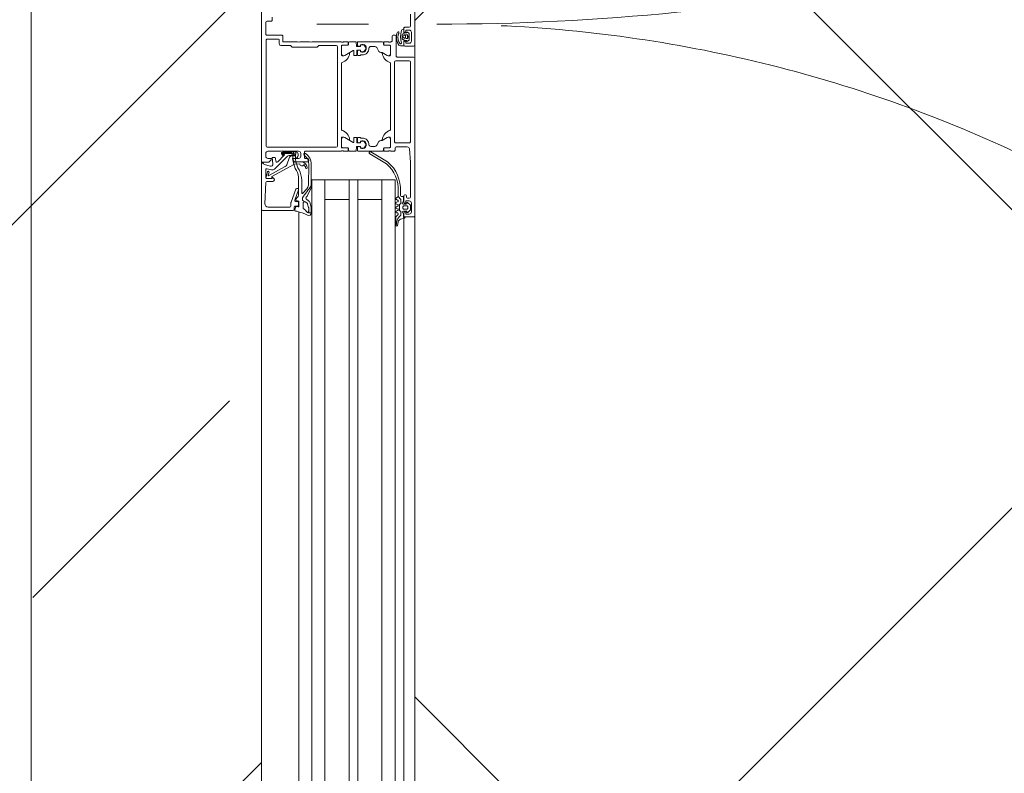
# Model space of a CAD drawing. Header units: millimetres. Extents: x -2180 to 54567, y -1945 to 22251.
# Tile 102 of 143: x 30168 to 30617, y 8721 to 9065. Entities that reach past the tile are written whole.
import ezdxf

# ---------------------------------------------------------------- set-up
doc = ezdxf.new("R2010")
doc.units = ezdxf.units.MM
doc.linetypes.add('Dash', pattern=[635, 317.5, -317.5])
for name, color, linetype, lineweight in [('_Beyond_', 7, 'Continuous', 9), ('Detail Items', 7, 'Continuous', 9), ('Doors', 7, 'Continuous', 9), ('Hidden Lines', 7, 'Dash', 18)]:
    doc.layers.add(name, color=color, linetype=linetype, lineweight=lineweight)
doc.layers.add('Color Fill-1', color=7, linetype='Continuous', lineweight=9, true_color=0xab8450)
doc.layers.add('Color Fill-4', color=7, linetype='Continuous', lineweight=9, true_color=0xba7474)

# ---------------------------------------------------------------- blocks, each defined once
blk = doc.blocks.new('Schueco_FWS_ADS-70-HD_out_Family-02 - FWS SI insert unit 4-2397824-1 Korruse põrandate plaan')
at = {"layer": 'Detail Items'}
for p, q in [((884, 9), (-861.61, 9)), ((683, 4), (383, 4)), ((683, 0), (383, 0)), ((683, -6), (383, -6)), ((683, -17), (383, -17)), ((683, -21), (383, -21)), ((683, -32), (383, -32)), ((683, -38), (383, -38)), ((683, -43.96), (383, -43.96)), ((-861.61, -61), (893, -61))]:
    blk.add_line(p, q, dxfattribs=at)
at = {"layer": 'Doors'}
for p, q in [((252.5, 9), (155.5, 9)), ((330.5, 9), (258.5, 9)), ((330.5, 9), (395, 9)), ((238.5, 7), (243.9, 7)), ((244.4, 6.5), (244.4, 4.5)), ((246.64, 5.63), (247.03, 6.37)), ((246.7, 7.5), (250.7, 7.5)), ((246.98, 4.19), (246.98, 5.14)), ((247.21, 6.48), (250.17, 6.48)), ((247.79, 5.08), (247.79, 5.78)), ((249.29, 4.78), (248.09, 4.78)), ((249.59, 5.78), (249.59, 5.08)), ((250.34, 6.38), (250.81, 5.66)), ((250.39, 5.15), (250.39, 4.19)), ((253, 4.5), (253, 8.5)), ((258, 8.5), (258, 1)), ((259.8, 0.3), (259.8, 6.5)), ((260.3, 7), (296.7, 7)), ((297.2, 6.5), (297.2, 0.3)), ((299, 0.5), (299, 5.57)), ((320.9, 4.7), (320.9, 4.5)), ((321.9, 5.2), (321.4, 5.2)), ((322.4, 6.5), (322.4, 5.7)), ((325.53, 6.95), (324.49, 5.91)), ((324.7, 7.5), (328.7, 7.5)), ((324.7, 5.4), (324.8, 5.4)), ((325.1, 5.1), (325.1, 3.8)), ((327.52, 7.1), (325.88, 7.1)), ((325.9, 4.1), (325.9, 5.4)), ((326.4, 5.9), (327, 5.9)), ((327.5, 5.4), (327.5, 4.1)), ((328.91, 5.91), (327.87, 6.95)), ((328.3, 3.8), (328.3, 5.1)), ((328.6, 5.4), (328.7, 5.4)), ((331, 4.5), (331, 8.5)), ((244.9, 4), (246.2, 4)), ((245.21, 3.99), (246.78, 3.99)), ((245.96, 3.01), (245.95, 3.01)), ((246.95, 1.78), (247.2, 1.67)), ((257.5, 0.5), (248.5, 0.5)), ((250.59, 3.99), (252.74, 3.99)), ((251.2, 4), (252.5, 4)), ((321.2, 2.5), (319.34, 2.5)), ((319.34, 1.5), (321.7, 1.5)), ((321.4, 4), (324.2, 4)), ((321.7, 3.5), (321.7, 3)), ((324.1, 3.8), (322, 3.8)), ((323.09, 0.6), (323.31, 1.2)), ((324.62, 2.7), (323.41, 2.7)), ((324.09, 1.2), (324.31, 0.6)), ((325.17, 2.25), (325.05, 2.45)), ((325.09, 0.6), (325.31, 1.2)), ((327.84, 2), (325.6, 2)), ((326.09, 1.2), (326.31, 0.6)), ((327, 3.6), (326.4, 3.6)), ((327.09, 0.6), (327.31, 1.2)), ((328.09, 1.2), (328.31, 0.6)), ((328.39, 2.45), (328.27, 2.25)), ((329.82, 2.7), (328.82, 2.7)), ((329.1, 0.7), (329.1, 1.1)), ((329.2, 4), (330.5, 4)), ((331.17, 1.7), (330.14, 2.58)), ((331.62, 4), (395, 4)), ((331.79, 3.16), (331.7, 4.23)), ((332.09, 0.3), (334.76, 0.3)), ((334.84, 1.09), (333.4, 1.37)), ((335.01, 0.38), (334.74, 0.52)), ((248, 0), (248, -0.8)), ((248.5, -1.3), (250.5, -1.3)), ((251, -1.8), (251, -2)), ((251, -3), (251, -4.88)), ((251.2, -2.27), (251.2, -2.73)), ((252.58, -4.88), (252.58, -2.5)), ((252.61, -4.91), (252.61, -2.51)), ((253.08, -2), (257, -2)), ((253.11, -2.01), (256.59, -2.01)), ((257.29, -3.54), (255.97, -5.82)), ((296.7, -0.2), (260.3, -0.2)), ((261, -2), (291, -2)), ((294.71, -3.54), (296.03, -5.82)), ((295, -2), (298.92, -2)), ((298.89, -2.01), (295.41, -2.01)), ((299.39, -4.91), (299.39, -2.51)), ((299.42, -2.5), (299.42, -4.88)), ((300.5, 0), (299.5, 0)), ((300.8, -2.73), (300.8, -2.27)), ((301, -2), (301, -0.5)), ((301, -4.88), (301, -3)), ((305.86, -3.41), (301.32, -11.05)), ((302.18, -11.55), (306.73, -3.91)), ((251, -16.86), (251, -5.71)), ((251.3, -5.18), (252.28, -5.18)), ((251.5, -5.21), (252.31, -5.21)), ((253.7, -8.33), (255.4, -7.35)), ((255.9, -6.07), (255.9, -6.49)), ((296.1, -6.07), (296.1, -6.49)), ((298.3, -8.33), (296.6, -7.35)), ((300.5, -5.21), (299.69, -5.21)), ((299.72, -5.18), (300.7, -5.18)), ((301, -16.86), (301, -5.71)), ((395, -6), (314, -6)), ((243, -12.1), (243, -35.68)), ((253.2, -9.2), (253.2, -11.11)), ((298.8, -9.2), (298.8, -11.11)), ((251, -17.91), (251, -20.79)), ((252.83, -17.06), (251.2, -17.06)), ((253, -17.55), (251.2, -17.71)), ((252.41, -15.76), (252.8, -15.76)), ((252.64, -15.75), (253, -15.75)), ((253.1, -16.09), (253.03, -16.88)), ((253.2, -15.95), (253.2, -17.35)), ((254.8, -17.25), (254.8, -15.95)), ((254.97, -16.88), (254.9, -16.09)), ((255, -15.75), (255.35, -15.75)), ((257.1, -17.45), (255, -17.45)), ((257.1, -17.06), (255.17, -17.06)), ((255.2, -15.76), (255.59, -15.76)), ((257.3, -15.96), (257.3, -16.86)), ((257.3, -18.55), (257.3, -17.65)), ((294.7, -15.96), (294.7, -16.86)), ((294.7, -18.55), (294.7, -17.65)), ((294.9, -17.06), (296.83, -17.06)), ((294.9, -17.45), (297, -17.45)), ((296.8, -15.76), (296.41, -15.76)), ((297, -15.75), (296.65, -15.75)), ((297.03, -16.88), (297.1, -16.09)), ((297.2, -17.25), (297.2, -15.95)), ((298.8, -15.95), (298.8, -17.35)), ((298.9, -16.09), (298.97, -16.88)), ((299.36, -15.75), (299, -15.75)), ((299, -17.55), (300.8, -17.71)), ((299.17, -17.06), (300.8, -17.06)), ((299.59, -15.76), (299.2, -15.76)), ((301, -17.91), (301, -20.79)), ((251, -21.62), (251, -23.5)), ((252.28, -21.32), (251.3, -21.32)), ((251.5, -21.29), (252.31, -21.29)), ((252.61, -21.59), (252.61, -23.99)), ((257.29, -22.96), (255.04, -19.05)), ((255.21, -18.75), (257.1, -18.75)), ((294.71, -22.96), (296.96, -19.05)), ((296.79, -18.75), (294.9, -18.75)), ((299.39, -21.59), (299.39, -23.99)), ((300.5, -21.29), (299.69, -21.29)), ((300.7, -21.32), (299.72, -21.32)), ((301, -23.5), (301, -21.62)), ((251, -24.5), (251, -38)), ((251.2, -23.77), (251.2, -24.23)), ((253.11, -24.49), (256.59, -24.49)), ((298.7, -26.3), (253.3, -26.3)), ((291, -24.5), (261, -24.5)), ((298.89, -24.49), (295.41, -24.49)), ((299.2, -58.3), (299.2, -26.8)), ((300.8, -24.23), (300.8, -23.77)), ((301, -40.8), (301, -24.5)), ((395, -32), (314, -32)), ((251, -39), (251, -43.5)), ((304.3, -39.8), (304.3, -40.8)), ((305.3, -39.3), (304.8, -39.3)), ((305.8, -45.5), (305.8, -39.8)), ((316.53, -39.52), (307.05, -39.34)), ((301, -51), (301, -44)), ((303.8, -41.3), (301.5, -41.3)), ((302, -43), (303.3, -43)), ((302.33, -44.22), (302.93, -44.22)), ((306.05, -45.5), (305.86, -42.99)), ((320.38, -44), (313.89, -44)), ((314.22, -42.6), (319.96, -42.6)), ((318, -44.82), (318, -44.5)), ((318.67, -44.03), (323.33, -45.73)), ((323.78, -44.05), (323.36, -45.2)), ((324, -45.26), (324, -44.5)), ((326.11, -43.85), (324.06, -43.85)), ((324.5, -44), (325.5, -44)), ((324.62, -41.93), (326.79, -41.93)), ((326, -44.5), (326, -45.5)), ((326.3, -45.09), (326.41, -44.19)), ((328.64, -43.96), (395, -43.96)), ((301.33, -51.21), (301.33, -45.22)), ((301.73, -47.52), (301.73, -51.13)), ((302, -50.89), (302, -47.6)), ((302.13, -45.67), (302.13, -46.72)), ((302.4, -46.89), (302.4, -45.77)), ((302.9, -45.77), (302.9, -47.93)), ((303.03, -47.19), (303.03, -45.67)), ((303.49, -49.35), (309.12, -54.98)), ((307.19, -49.4), (303.69, -48.13)), ((324.32, -47.47), (318.33, -45.29)), ((326, -47.5), (324.49, -47.5)), ((326.5, -46), (327.5, -46)), ((326.5, -57.94), (326.5, -48)), ((327.94, -45.69), (326.54, -45.42)), ((328, -46.5), (328, -60.5)), ((248, -51.7), (248, -58.5)), ((249.8, -53.3), (249.8, -58.3)), ((251.8, -52.8), (250.3, -52.8)), ((301, -58), (301, -52)), ((302.52, -50.57), (302.17, -50.96)), ((302.24, -51.34), (302.67, -50.91)), ((302.95, -51.19), (302.47, -51.68)), ((305.82, -53.52), (302.83, -50.53)), ((312.14, -57.59), (307.99, -50.08)), ((241.1, -56), (239.8, -56)), ((241.6, -58.5), (241.6, -56.5)), ((304.26, -54.47), (305.51, -54.37)), ((307.1, -59.63), (307.81, -57.01)), ((309.51, -56.43), (308.99, -58.37)), ((312.86, -58.87), (310.41, -58.19)), ((310.57, -57.51), (311.91, -57.88)), ((314.8, -55.69), (314.8, -58.52)), ((247.5, -59), (242.1, -59)), ((250.3, -58.8), (298.7, -58.8)), ((303.3, -59), (302, -59)), ((309.47, -59), (313, -59)), ((315.28, -59.02), (324.94, -59.43)), ((327.5, -61), (395, -61))]:
    blk.add_line(p, q, dxfattribs=at)
at = {"layer": 'Doors', "flags": 128}
for points in [[(246.7, 4.5), (246.7, 5), (245.7, 5), (245.7, 6.5)], [(251.7, 6.5), (251.7, 5), (250.7, 5), (250.7, 4.5)], [(299.93, 6.57), (306, 7), (321.9, 7)], [(324.7, 4.5), (324.7, 5), (323.7, 5), (323.7, 6.5)], [(329.7, 6.5), (329.7, 5), (328.7, 5), (328.7, 4.5)], [(331.3, 4.6), (331.3, 3.8), (329.3, 3.8)], [(247.41, 3.63), (247.38, 3.72), (247.28, 3.99), (247.83, 4.24)], [(249.7, 3.28), (249.16, 3.24), (248.4, 3.26), (247.83, 3.32)], [(248.22, 4.11), (248.69, 3.26), (249.17, 4.11)], [(252.61, 1.78), (252.54, 1.69), (251.88, 1.31), (251.41, 1.1), (250.89, 0.91), (250.37, 0.75), (249.84, 0.65), (249.29, 0.62)], [(249.56, 4.24), (250.09, 3.99), (249.97, 3.5)], [(251.06, 1.76), (251.47, 1.97), (251.79, 2.16)], [(252.93, 3.78), (252.93, 2.78), (252.9, 2.57)], [(323.1, 2.59), (321.7, 1.5), (322.35, 0.5)], [(257.5, -2.5), (257.5, -3.2), (256.12, -5.59)], [(295.88, -5.59), (294.5, -3.2), (294.5, -2.5)], [(395, -38), (314, -38), (314, 0), (395, 0)], [(323, -6), (323, -17), (314, -17), (395, -17)], [(257, -14.91), (257, -15.76), (257.1, -15.76)], [(295, -14.91), (295, -15.76), (294.9, -15.76)], [(257, -24.5), (252.7, -24.5), (252.58, -21.62)], [(256.12, -20.91), (257.5, -23.3), (257.5, -24)], [(294.5, -24), (294.5, -23.3), (295.88, -20.91)], [(299.42, -21.62), (299.42, -24.38), (295, -24.5)], [(323, -32), (323, -21), (314, -21), (395, -21)], [(252.8, -26.8), (252.8, -34.8), (253.5, -35.5), (253.5, -47), (252.8, -47.7), (252.8, -51.8)], [(306.98, -38.22), (317.44, -38.22), (316.79, -38.21)], [(251, -44.5), (251, -51.2), (248.5, -51.2)], [(304.3, -44), (304.3, -46.5), (304.8, -46.5)], [(306.7, -43.43), (306.87, -45.82), (312.52, -56.15), (313.32, -56.15), (313.47, -58.38)], [(304.28, -45.71), (304.28, -46.72), (305.22, -46.56)], [(233.5, -61), (306, -61), (306, -57.6), (304.9, -56.5), (304.3, -56.5), (304.3, -58)], [(306.75, -55.76), (303.91, -56.01), (303.8, -54.97)], [(313.5, -58.5), (313.5, -56.1), (312.9, -56.1), (313.27, -55.47)], [(327.5, -61), (306.5, -61), (306.5, -60), (306.62, -60)]]:
    blk.add_lwpolyline(points, dxfattribs=at)
for points in [[(248.79, 6.23), (248.86, 6.16), (248.89, 6.06), (248.86, 5.96), (248.79, 5.89), (248.69, 5.86), (248.59, 5.89), (248.52, 5.96), (248.49, 6.06), (248.52, 6.16), (248.59, 6.23), (248.69, 6.26)], [(321.46, -40.03), (317.76, -38.28)], [(323.72, -39.27), (322.68, -40.52)], [(323.53, -42.01), (324.07, -41.07), (324.62, -40.21), (324.07, -41.07)], [(326.5, -38.25), (324.31, -38.89)], [(325.1, -39.89), (326.68, -39.43)], [(326.95, -39.38), (329.14, -39.43), (329.14, -39.38), (329.13, -38.2), (326.83, -38.2), (329.12, -38.2), (329.14, -39.38)], [(322.43, -42.3), (323.08, -42.3)]]:
    blk.add_lwpolyline(points, close=True, dxfattribs=at)
at = {"layer": 'Doors'}
for centre, radius, start, end in [((252.5, 8.5), 0.5, 0.0024, 89.9985), ((258.5, 8.5), 0.5, 90.0015, 179.9985), ((330.5, 8.5), 0.5, 360, 90), ((243.9, 6.5), 0.5, 0.0006, 89.9994), ((244.9, 4.5), 0.5, 179.9992, 270.0009), ((246.7, 6.5), 1, 89.9995, 180.0005), ((246.2, 4.5), 0.5, 270.0033, 359.9967), ((246.82, 5.54), 0.202, 153.8011, 259.329), ((246.78, 5.14), 0.203, 0.4685, 89.2437), ((247.21, 6.29), 0.195, 88.6395, 154.2271), ((248.69, 8.24), 2.62, 249.9155, 290.0845), ((248.09, 5.08), 0.3, 179.9989, 269.9998), ((249.29, 5.08), 0.3, 269.9998, 359.9994), ((250.17, 6.29), 0.194, 29.7199, 90.6441), ((250.59, 5.15), 0.199, 90.0276, 180.2616), ((250.63, 5.55), 0.204, 258.5702, 30.46), ((250.7, 6.5), 1, 0.002, 89.998), ((251.2, 4.5), 0.5, 179.9994, 270.0006), ((252.5, 4.5), 0.5, 270.0033, 359.9967), ((260.3, 6.5), 0.5, 90, 180), ((296.7, 6.5), 0.5, 360, 90), ((300, 5.57), 1, 94.0856, 180), ((321.4, 4.7), 0.5, 90, 180), ((321.4, 4.5), 0.5, 180, 270), ((321.9, 6.5), 0.5, 0, 90), ((321.9, 5.7), 0.5, 270, 360), ((324.7, 6.5), 1, 90, 180), ((324.2, 4.5), 0.5, 270, 0), ((324.7, 5.7), 0.3, 134.9981, 270.0001), ((324.8, 5.1), 0.3, 0, 90), ((325.88, 6.6), 0.5, 90, 135.0277), ((326.4, 5.4), 0.5, 89.9979, 180.0021), ((327, 5.4), 0.5, 359.9979, 90.0021), ((327.52, 6.6), 0.5, 44.9798, 90), ((328.6, 5.1), 0.3, 90, 180), ((328.7, 6.5), 1, 360, 90), ((328.7, 5.7), 0.3, 270.0055, 44.9966), ((329.2, 4.5), 0.5, 180, 270), ((330.5, 4.5), 0.5, 270, 360), ((331.3, 4.2), 0.4, 4.917, 89.9994), ((246.22, 3.98), 1.01, 179.6117, 254.7346), ((248.97, 12.54), 10, 252.4675, 285.1948), ((246.79, 1.47), 0.351, 64.2669, 244.2669), ((249.01, 6.13), 5.52, 244.574, 272.9368), ((246.78, 4.18), 0.198, 269.7003, 0.5845), ((249.06, 6.45), 5.13, 248.7446, 272.5887), ((247.88, 3.82), 0.5, 201.1765, 264.1559), ((247.95, 3.96), 0.3, 29.2633, 114.6153), ((248.5, 0), 0.5, 90.0015, 179.9985), ((249.43, 3.96), 0.3, 64.7461, 150.7367), ((249.29, 5.13), 3.8, 269.9766, 297.6836), ((249.68, 3.58), 0.3, 273.5065, 346.1539), ((250.59, 4.18), 0.198, 179.3558, 270.0686), ((251.63, 2.51), 0.381, 294.2834, 95.9519), ((250.61, 2.96), 2.32, 329.4906, 350.3162), ((252.74, 3.79), 0.198, 358.9506, 89.8998), ((257.5, 1), 0.5, 269.9997, 0.0003), ((260.3, 0.3), 0.5, 180, 270), ((296.7, 0.3), 0.5, 270, 0), ((299.5, 0.5), 0.5, 180, 270), ((318.5, -13.89), 16.42, 87.0445, 140.3132), ((318.49, -13.92), 15.44, 86.8397, 139.5975), ((321.2, 3), 0.5, 270.005, 360), ((322, 3.5), 0.3, 90, 180), ((322.7, 0.7), 0.4, 209.9998, 344.9998), ((323.41, 2.2), 0.5, 90, 128.0173), ((323.7, 1.1), 0.4, 14.9998, 165.0002), ((324.6, 3.8), 0.5, 180, 360), ((324.7, 0.7), 0.4, 194.9998, 345.0002), ((324.62, 2.2), 0.5, 30, 90), ((325.6, 2.5), 0.5, 210, 270), ((325.7, 1.1), 0.4, 14.9998, 165.0002), ((326.4, 4.1), 0.5, 179.9989, 270.0011), ((326.7, 0.7), 0.4, 194.9996, 345.0004), ((327, 4.1), 0.5, 269.9989, 0.0011), ((327.7, 1.1), 0.4, 14.9996, 165.0004), ((327.84, 2.5), 0.5, 270, 330), ((328.8, 3.8), 0.5, 180, 360), ((328.7, 0.7), 0.4, 194.9997, 359.9996), ((328.82, 2.2), 0.5, 90, 150), ((329.5, 1.1), 0.4, 40.3208, 180), ((332.09, 3.3), 3, 220.3198, 270.0013), ((329.82, 2.2), 0.496, 49.3588, 90), ((333.78, 4.74), 4, 229.3588, 270.6189), ((333.78, 3.34), 2, 184.9952, 258.9975), ((333.84, -1.27), 2, 63.3452, 90.6189), ((334.76, 0.7), 0.4, 269.9191, 78.9894), ((248.5, -0.8), 0.5, 180.0033, 269.9967), ((250.5, -1.8), 0.5, 360, 90), ((250.92, -2.27), 0.279, 358.8354, 73.5801), ((250.92, -2.73), 0.279, 286.4246, 1.1629), ((253.08, -2.5), 0.5, 90, 180), ((253.11, -2.51), 0.5, 89.9997, 180.0003), ((255.76, -0.82), 5, 275.6226, 342.2516), ((256.44, -3), 1, 327.273, 81.8184), ((257, -2.5), 0.5, 360, 90), ((261, -2.5), 0.5, 90, 162.2516), ((291, -2.5), 0.5, 17.7484, 90), ((296.24, -0.82), 5, 197.7484, 264.3774), ((295, -2.5), 0.5, 90, 180), ((295.56, -3), 1, 98.1816, 212.727), ((298.89, -2.51), 0.5, 359.9997, 90.0003), ((298.92, -2.5), 0.5, 0, 90), ((300.5, -0.5), 0.5, 360, 90), ((301.08, -2.27), 0.279, 106.4199, 181.1646), ((301.08, -2.73), 0.279, 178.8371, 253.5754), ((251.3, -4.88), 0.3, 180, 270), ((251.5, -5.71), 0.5, 90, 180), ((252.28, -4.88), 0.3, 270, 0), ((252.31, -4.91), 0.3, 270, 360), ((254.2, -9.2), 1, 120.0232, 179.9752), ((254.9, -6.49), 1, 300.035, 359.9651), ((256.4, -6.07), 0.5, 150, 180), ((256.24, -5.66), 0.138, 150, 275.6226), ((295.76, -5.66), 0.138, 264.3774, 30), ((295.6, -6.07), 0.5, 0, 30), ((297.1, -6.49), 1, 180.0349, 239.965), ((297.8, -9.2), 1, 0.0248, 59.9768), ((299.69, -4.91), 0.3, 180, 270), ((299.72, -4.88), 0.3, 180, 270), ((300.5, -5.71), 0.5, 360, 90), ((300.7, -4.88), 0.3, 270, 360), ((254, -14.91), 1.8, 331.9104, 208.0896), ((254, -14.92), 1.59, 328.4844, 211.5156), ((254, -11.11), 0.799, 179.9364, 270.0625), ((254, -14.91), 3, 359.9989, 90.0011), ((298, -14.91), 3, 89.9989, 180.0011), ((298, -14.91), 1.8, 331.9104, 208.0896), ((298, -14.92), 1.59, 328.4844, 211.5156), ((298, -11.11), 0.799, 269.9375, 0.0636), ((301.75, -11.3), 0.5, 150.0001, 330.0001), ((251.2, -16.86), 0.2, 180, 270), ((251.2, -17.91), 0.2, 90.1164, 179.888), ((252.8, -16.06), 0.3, 354.9998, 90), ((252.83, -16.86), 0.2, 270, 354.9998), ((253, -15.95), 0.2, 0.112, 89.8858), ((253, -17.35), 0.2, 270.1156, 359.8888), ((255, -15.95), 0.2, 90.1134, 179.8888), ((255, -17.25), 0.2, 180.1088, 269.8956), ((255.2, -16.06), 0.3, 90, 185.0002), ((255.17, -16.86), 0.2, 185.0002, 270), ((257.1, -15.96), 0.2, 0, 90), ((257.1, -16.86), 0.2, 270, 0), ((257.1, -17.65), 0.2, 0.1112, 89.8866), ((294.9, -15.96), 0.2, 90, 180), ((294.9, -16.86), 0.2, 180, 270), ((294.9, -17.65), 0.2, 90.1134, 179.8888), ((296.8, -16.06), 0.3, 354.9998, 90), ((296.83, -16.86), 0.2, 270, 354.9998), ((297, -15.95), 0.2, 0.1112, 89.8866), ((297, -17.25), 0.2, 270.1044, 359.8912), ((299, -15.95), 0.2, 90.1142, 179.888), ((299, -17.35), 0.2, 180.1112, 269.8844), ((299.2, -16.06), 0.3, 90, 185.0002), ((299.17, -16.86), 0.2, 185.0002, 270), ((300.8, -16.86), 0.2, 270, 0), ((300.8, -17.91), 0.2, 0.112, 89.8836), ((251.5, -20.79), 0.5, 180, 270), ((251.3, -21.62), 0.3, 90, 180), ((252.28, -21.62), 0.3, 0, 90), ((252.31, -21.59), 0.3, 359.9921, 90), ((255.21, -18.95), 0.2, 90, 209.8798), ((256.24, -20.84), 0.138, 84.3774, 210), ((255.76, -25.68), 5, 17.7484, 84.3774), ((257.1, -18.55), 0.2, 270.1194, 359.8828), ((296.24, -25.68), 5, 95.6226, 162.2516), ((294.9, -18.55), 0.2, 180.1172, 269.8806), ((295.76, -20.84), 0.138, 330, 95.6226), ((296.79, -18.95), 0.2, 330.1202, 90), ((299.69, -21.59), 0.3, 90, 180.0079), ((299.72, -21.62), 0.3, 90, 180), ((300.5, -20.79), 0.5, 270, 0), ((300.7, -21.62), 0.3, 360, 90), ((250.92, -23.77), 0.279, 358.8371, 73.5754), ((250.92, -24.23), 0.279, 286.4199, 1.1646), ((252.7, -24.38), 0.12, 180, 270), ((253.11, -23.99), 0.5, 179.9997, 270.0003), ((253.3, -26.8), 0.5, 90.0018, 179.9982), ((256.44, -23.5), 1, 278.1816, 32.727), ((257, -24), 0.5, 270, 0), ((261, -24), 0.5, 197.7484, 270), ((291, -24), 0.5, 270, 342.2516), ((295, -24), 0.5, 180, 270), ((295.56, -23.5), 1, 147.273, 261.8184), ((298.7, -26.8), 0.5, 0.0004, 89.9996), ((298.89, -23.99), 0.5, 269.9997, 0.0003), ((299.3, -24.38), 0.12, 270, 0), ((301.08, -23.77), 0.279, 106.4246, 181.1629), ((301.08, -24.23), 0.279, 178.8354, 253.5801), ((250.48, -38.5), 0.725, 316.3959, 43.6041), ((306.99, -44.22), 6, 90.0748, 146.0587), ((306.91, -44.34), 5, 88.3074, 144.5614), ((304.8, -39.8), 0.5, 90.0008, 179.9992), ((305.3, -39.8), 0.5, 0.0013, 89.9987), ((308.81, -42.96), 2.95, 96.9603, 180.5706), ((308.49, -40.43), 0.4, 286.1837, 94.1835), ((316.5, -41.02), 1.5, 55.8858, 88.8796), ((422.43, 98.02), 172.39, 232.206, 234.4495), ((422.43, 98.02), 172.39, 232.2065, 234.4495), ((305.82, -56.8), 20.55, 45.7124, 55.8858), ((317.44, -38.96), 0.75, 64.6834, 90.0738), ((317.44, -38.96), 0.75, 64.6834, 90.0738), ((321.12, -40.75), 0.8, 24.9742, 64.6834), ((321.12, -40.75), 0.8, 24.9742, 64.6834), ((322.29, -40.2), 0.5, 204.9742, 320.1226), ((322.29, -40.2), 0.5, 204.9742, 320.1226), ((324.64, -40.04), 1.2, 106.2849, 140.1226), ((324.64, -40.04), 1.2, 106.2849, 140.1226), ((325.39, -40.85), 1, 106.573, 140.4107), ((325.39, -40.85), 1, 106.573, 140.4107), ((326.83, -39.4), 1.2, 90, 106.2849), ((326.83, -39.4), 1.2, 90, 106.2849), ((326.96, -40.38), 1, 90.4107, 106.573), ((326.96, -40.38), 1, 90.4107, 106.573), ((332.04, -45), 5.8, 124.9991, 144.9927), ((349.68, -49.78), 21.82, 153.3226, 166.8974), ((328.14, -39.43), 1, 304.9991, 0.1226), ((329.13, -39.4), 1.2, 89.6001, 90.1226), ((329.13, -39.4), 1.2, 331.1933, 90.1226), ((329.13, -39.4), 1.2, 89.6001, 90.1226), ((250.48, -44), 0.725, 316.3959, 43.6042), ((301.5, -40.8), 0.5, 179.9998, 270.0002), ((302, -44), 1, 90.0006, 179.9994), ((302.33, -45.22), 1, 89.9997, 180.0003), ((303.82, -34.62), 10.78, 259.2063, 301.4347), ((302.43, -41.15), 0.5, 146.0587, 324.5614), ((302.78, -45.71), 1.5, 360, 83.9999), ((303.3, -44), 1, 0.0001, 89.9999), ((303.8, -40.8), 0.5, 269.9995, 0.0005), ((306.83, -42.54), 0.9, 261.343, 72.4547), ((308.81, -42.9), 2.1, 95.9253, 144.5295), ((314.22, -52.6), 10, 90, 118.5667), ((313.89, -53), 9, 90, 117.3856), ((318.5, -44.5), 0.5, 69.9886, 180), ((318.5, -44.82), 0.5, 180, 249.9897), ((319.96, -42.3), 0.3, 270, 45.7124), ((320.38, -47), 3, 40.6103, 90), ((322.47, -41.71), 0.588, 242.7438, 265.9501), ((322.47, -41.71), 0.588, 242.7438, 265.9501), ((323.08, -41.8), 0.5, 270, 335), ((323.08, -41.8), 0.5, 270, 335), ((324.06, -44.15), 0.3, 90, 160), ((324.5, -44.5), 0.5, 90.0009, 179.9991), ((324.62, -41.33), 0.6, 155, 270), ((325.5, -44.5), 0.5, 0.0005, 89.9993), ((326.11, -44.15), 0.3, 352.7862, 90), ((326.79, -41.33), 0.6, 270, 324.9927), ((284.34, -35.81), 45, 347.6117, 348.4391), ((301.69, -45.8), 0.6, 80.1541, 260.1541), ((303.81, -34.7), 11.9, 259.2577, 299.9709), ((302.23, -47.52), 0.5, 126.8699, 180), ((301.63, -46.72), 0.5, 306.8708, 360), ((302.32, -47.59), 0.316, 120.657, 181.3291), ((302.58, -45.67), 0.45, 359.9981, 179.9981), ((301.9, -46.89), 0.5, 300.657, 0), ((302.65, -45.75), 0.25, 356.4446, 183.5554), ((304.9, -47.93), 2, 180, 225), ((304.03, -47.19), 1, 179.979, 250.0427), ((304.8, -45.5), 1, 270.0009, 359.9991), ((305.05, -45.57), 1, 280.0022, 4.1835), ((306.67, -50.81), 1.5, 28.9498, 70.0239), ((311.39, -53.74), 14.24, 36.3926, 37.6519), ((323.08, -45.1), 0.3, 221.0833, 340), ((323.5, -45.26), 0.5, 249.9886, 360), ((324.49, -47), 0.5, 249.9897, 270), ((326.5, -45.5), 0.5, 179.9998, 270.0002), ((326, -48), 0.5, 0.0009, 89.9991), ((326.59, -45.13), 0.3, 172.7862, 259), ((327.5, -46.5), 0.5, 0.0007, 89.9991), ((327.99, -45.4), 0.3, 259, 347.6117), ((248.5, -51.7), 0.5, 89.9996, 180.0013), ((250.3, -53.3), 0.5, 89.9989, 180.0004), ((251.8, -51.8), 1, 269.9999, 0.0001), ((301.52, -51.5), 0.725, 136.3959, 223.6041), ((302.02, -51.15), 0.695, 185.6281, 310.4824), ((302.03, -51.13), 0.3, 180, 315.003), ((302.1, -50.89), 0.1, 180, 317.856), ((302.69, -50.67), 0.2, 45.0131, 149.9879), ((302.81, -51.05), 0.2, 315.0154, 134.9846), ((305.47, -53.87), 0.5, 274.9986, 45), ((241.1, -56.5), 0.5, 359.9997, 90.0003), ((250.3, -58.3), 0.5, 179.9993, 269.9998), ((298.7, -58.3), 0.5, 270.0004, 359.9996), ((302, -58), 1, 180.0006, 269.999), ((303.3, -58), 1, 270.0011, 359.9989), ((304.3, -54.97), 0.5, 94.9998, 179.9998), ((303.9, -55.91), 0.1, 180, 275.0534), ((306.84, -56.75), 1, 344.8913, 95.0534), ((309.47, -58.5), 0.5, 165.0007, 269.9971), ((308.06, -56.04), 1.5, 345.0002, 45.0008), ((310.49, -57.85), 0.35, 76.8289, 256.8289), ((311.97, -57.69), 0.2, 254.4046, 27.7533), ((313, -58.42), 0.471, 251.676, 5.2327), ((314, -55.81), 0.809, 8.8194, 154.9031), ((325, -57.93), 1.5, 267.5442, 359.9862), ((242.1, -58.5), 0.5, 180.0011, 269.9989), ((247.5, -58.5), 0.5, 269.9997, 0.0007), ((306.62, -59.5), 0.5, 270.0001, 345.0029), ((313, -58.5), 0.5, 269.9999, 0.0003), ((315.3, -58.52), 0.5, 180, 267.5482), ((327.5, -60.5), 0.5, 270.0003, 359.9998)]:
    blk.add_arc(centre, radius, start, end, dxfattribs=at)
at = {"layer": 'Hidden Lines'}
for centre, radius, start, end in [((-868, 19), 1111, 360, 90), ((868, 19), 625, 90, 180)]:
    blk.add_arc(centre, radius, start, end, dxfattribs=at)

msp = doc.modelspace()

# ---------------------------------------------------------------- hatches: boundary and pattern name
at = {"layer": 'Color Fill-1'}
h = msp.add_hatch(dxfattribs=at)
h.set_pattern_fill('FP_39', color=256, style=0, pattern_type=2)
h.set_pattern_definition([(45, (0, 0), (-247.4874, 247.4874), []), (135, (0, 0), (-247.4874, -247.4874), [])])
h.paths.add_polyline_path([(30348.09, 8421.5), (30339.09, 8421.5), (30339.59, 8412.5), (30348.09, 8412.5), (30348.09, 8416.66)], flags=0)
h.paths.add_polyline_path([(32956.93, 5313.06), (32956.93, 5397.56), (33100.93, 5396.6), (33101.13, 5313.06), (33110.93, 5313.06), (33110.93, 5338.56), (33990.93, 5338.56), (33990.93, 5313.06), (34000.93, 5313.06), (34000.93, 5348.06), (34724.55, 5348.06), (34724.55, 5397.56), (34782.55, 5397.56), (34782.55, 5407.56), (34744.55, 5407.56), (34744.55, 5422.56), (34044.55, 5422.56), (34044.55, 5472.56), (34744.55, 5472.56), (34744.55, 6137.56), (34782.55, 6137.56), (34782.55, 6147.56), (34724.55, 6147.56), (34724.55, 7172.77), (34416.8, 7172.77), (34416.8, 7522.77), (35316.25, 7522.77), (35316.25, 7773.77), (35340.75, 7773.77), (35340.75, 10169.02), (33673.09, 10267.76), (33673.09, 10373.11), (33541.55, 10373.11), (33541.55, 10456.84), (32898.54, 10456.84), (32897.48, 10422.11), (32757.13, 10422.11), (32757.58, 10434.61), (32874.56, 10434.61), (32874.56, 10456.84), (31801.55, 10456.84), (31801.55, 10373.11), (30366.98, 10373.11), (30366.98, 10463.5), (30339.09, 10465.16), (30339.19, 10227.11), (30374.09, 10227.11), (30374.09, 10167.11), (30348.09, 10167.11), (30348.09, 9204.17), (30404.78, 9203.37), (30412.82, 9199.72), (30418.98, 9194.28), (30421.52, 9190.71), (30424.3, 9183.29), (30422.37, 9175.83), (30417.69, 9172.26), (30412.82, 9170.83), (30348.09, 9170.83), (30348.09, 8412.5), (30374.09, 8412.5), (30374.09, 7522.77), (31385.56, 7522.77), (31385.56, 7172.77), (30505.56, 7172.77), (30505.56, 7112.77), (30298.66, 7112.77), (30298.66, 5348.06), (32056.93, 5348.06), (32056.93, 5313.06), (32066.93, 5313.06), (32066.93, 5338.56), (32946.93, 5338.56), (32946.93, 5313.06)], flags=0)
h.paths.add_polyline_path([(34749.55, 7537.77), (34471.21, 7537.77), (34471.21, 7542.77), (35099.09, 7542.77), (35099.09, 7552.77), (35220.1, 7552.77), (35220.1, 7542.77), (35271.21, 7542.77), (35271.21, 7537.77), (34782.55, 7537.77)], flags=0)
h.paths.add_polyline_path([(30398.25, 9204.17), (30398.25, 9204.18), (30398.25, 9229.77)], flags=0)
at = {"layer": 'Color Fill-4'}
h = msp.add_hatch(dxfattribs=at)
h.set_pattern_fill('FP_41', color=256, style=0, pattern_type=2)
h.set_pattern_definition([(45, (0, 0), (-179.6051, 179.6051), []), (45, (179.6, 0), (-179.6051, 179.6051), [127, -127])])
h.paths.add_polyline_path([(29324.43, 7370), (29345.98, 7370), (29345.98, 7404.06), (28220.98, 7404.06), (28220.98, 7370), (29310.98, 7370)], flags=0)
h.paths.add_polyline_path([(28170.98, 7370), (28170.98, 7404.06), (28145.98, 7404.06), (28145.98, 7370), (28155.98, 7370)], flags=0)
h.paths.add_polyline_path([(27741.18, 7520), (27797.27, 7520), (27797.27, 7525), (27894.13, 7525), (27894.13, 7520), (27942.36, 7520), (27942.36, 7525), (27971.92, 7525), (27971.92, 7520), (28170.98, 7520), (28170.98, 8520), (28220.98, 8520), (28220.98, 7520), (29345.98, 7520), (29345.98, 7522.77), (30173.09, 7522.77), (30173.09, 8412.5), (30278.09, 8412.5), (30278.09, 9095.51), (30222.09, 9095.92), (30222.09, 9236.91), (30234.59, 9236.47), (30234.59, 9119.49), (30278.09, 9119.49), (30278.09, 10167.11), (30173.09, 10167.11), (30173.09, 10227.11), (30311.09, 10227.11), (30311.09, 10213.11), (30339.09, 10213.11), (30339.09, 10402.11), (30165.98, 10402.11), (30165.98, 10227.11), (27783.09, 10227.11), (27783.09, 9091.77), (27944.76, 9091.77), (27944.76, 9041.77), (25384.31, 9041.77), (25384.31, 8752.98), (25972.09, 8752.98), (25972.09, 8702.98), (26285.46, 8204.87), (26487.46, 8181.91), (26218.72, 8012.84), (26420.72, 7989.88), (26716.33, 7520), (27711.63, 7520), (27711.63, 7525), (27741.18, 7525)], flags=0)
h.paths.add_polyline_path([(30338.62, 7522.77), (30339.09, 7522.77), (30338.59, 7536.77), (30311.09, 7536.77), (30311.09, 7522.77), (30331.98, 7522.77)], flags=0)
h.paths.add_polyline_path([(27971.21, 8731.21), (27944.76, 8731.21), (27944.76, 9041.77), (27994.76, 9041.77), (27994.76, 8731.21), (27971.26, 8731.21)], flags=0)
h.paths.add_polyline_path([(25334.9, 10224.11), (25503.09, 10224.11), (25503.09, 10227.11), (25334.9, 10227.11)], flags=0)

# ---------------------------------------------------------------- linework, layer by layer
at = {"layer": '_Beyond_'}
msp.add_line((30173.09, 10167.11), (30173.09, 8412.5), dxfattribs=at)

# ---------------------------------------------------------------- block references
at = {"layer": 'Doors', "rotation": 270.0000000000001}
msp.add_blockref('Schueco_FWS_ADS-70-HD_out_Family-02 - FWS SI insert unit 4-2397824-1 Korruse põrandate plaan', (30339.09, 9305.5), dxfattribs=at)

doc.saveas('drawing.dxf')
